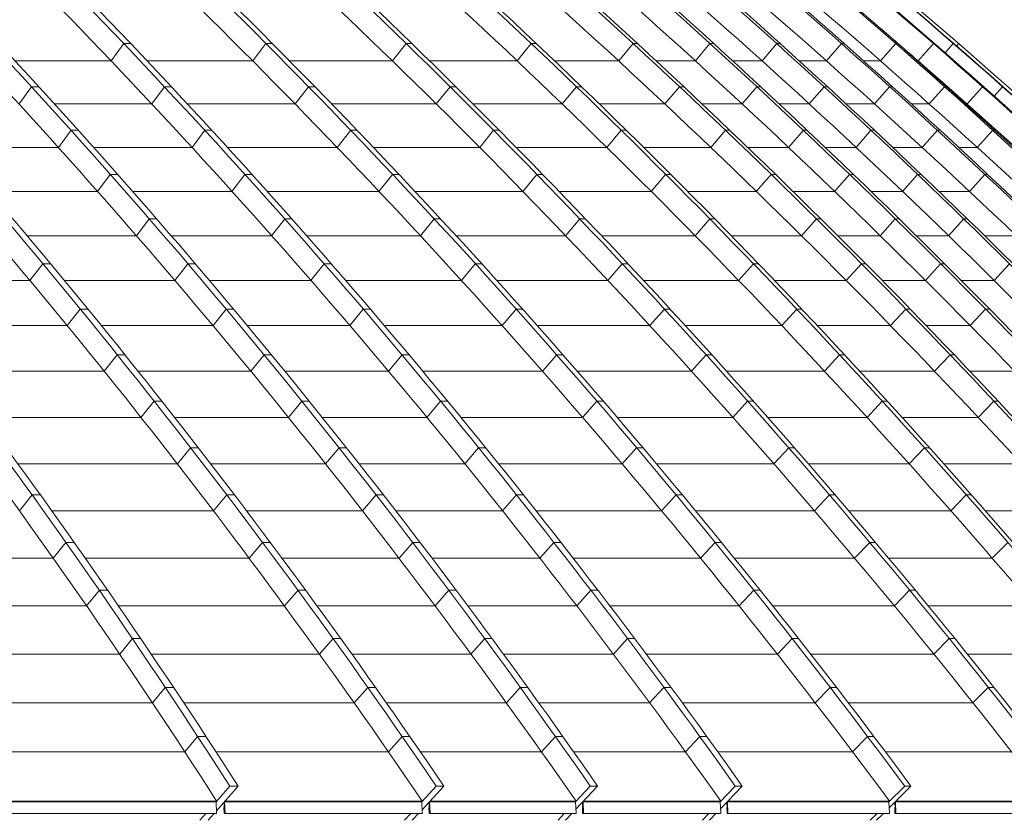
# Model space of a CAD drawing. Header units: millimetres. Extents: x 98865 to 469195, y -12752 to 43452.
# Tile 64 of 98: x 301698 to 305157, y 29837 to 32650. Entities that reach past the tile are written whole.
import ezdxf

# ---------------------------------------------------------------- set-up
doc = ezdxf.new("R2010")
doc.units = ezdxf.units.MM
doc.header["$LTSCALE"] = 0.05
doc.layers.get('0').update_dxf_attribs({"lineweight": 0})

# ---------------------------------------------------------------- blocks, each defined once
blk = doc.blocks.new('fjhhjhjj')
at = {"elevation": -8576.5}
for points in [[(70168.1, 24280.2, -0.050801), (73091.4, 23497.9, -0.044807), (75679, 22237.1, -0.041478), (78098.9, 20487.6, -0.038141), (80305.6, 18282.2, -0.034979), (82246.6, 15673.5)], [(70205.2, 24280.2, -0.048308), (73302.7, 23497.9, -0.043228), (76043.6, 22237.1, -0.039953), (78610.3, 20487.6, -0.037282), (80943.3, 18282.2, -0.035508), (82998.6, 15673.5)], [(70428, 24280.2, -0.047374), (73594.9, 23497.9, -0.042567), (76398.2, 22237.1, -0.040333), (79019.7, 20487.6, -0.038015), (81410.4, 18282.2, -0.035685), (83513.1, 15673.5)], [(70453.9, 24280.2, -0.047374), (73620.8, 23497.9, -0.042567), (76424, 22237.1, -0.040333), (79045.6, 20487.6, -0.038015), (81436.2, 18282.2, -0.035685), (83539, 15673.5)], [(70648.9, 24280.2, -0.046454), (73887, 23497.9, -0.041974), (76752.2, 22237.1, -0.039159), (79436, 20487.6, -0.037023), (81874.1, 18282.2, -0.035844), (84022.8, 15673.5)], [(70677.2, 24280.2, -0.044718), (74056.5, 23497.9, -0.040724), (77047.8, 22237.1, -0.039269), (79845.3, 20487.6, -0.037737), (82396.3, 18282.2, -0.036105), (84640.1, 15673.5)], [(70771.1, 24280.2, -0.043466), (74258.9, 23497.9, -0.039825), (77346.3, 22237.1, -0.038714), (80233.5, 20487.6, -0.037547), (82866.4, 18282.2, -0.036258), (85182.3, 15673.5)], [(70791, 24280.2, -0.043466), (74278.9, 23497.9, -0.039825), (77366.2, 22237.1, -0.038714), (80253.5, 20487.6, -0.037547), (82886.4, 18282.2, -0.036258), (85202.3, 15673.5)], [(70874.8, 24280.2, -0.042403), (74459.6, 23497.9, -0.039047), (77632.6, 22237.1, -0.038215), (80600.1, 20487.6, -0.037353), (83306.1, 18282.2, -0.036362), (85686.2, 15673.5)], [(70897.2, 24280.2, -0.041334), (74584.2, 23497.9, -0.038282), (77846.8, 22237.1, -0.037017), (80901.9, 20487.6, -0.036368), (83678.8, 18282.2, -0.036444), (86125.4, 15673.5)], [(71023.4, 24280.2, -0.040969), (74746.3, 23497.9, -0.037974), (78041.7, 22237.1, -0.037501), (81123.5, 20487.6, -0.037043), (83933.9, 18282.2, -0.036462), (86405.8, 15673.5)], [(71037, 24280.2, -0.040969), (74759.9, 23497.9, -0.037974), (78055.3, 22237.1, -0.037501), (81137.1, 20487.6, -0.037043), (83947.5, 18282.2, -0.036462), (86419.4, 15673.5)], [(71130.5, 24280.2, -0.040592), (74891.4, 23497.9, -0.037721), (78219.3, 22237.1, -0.038047), (81326, 20487.6, -0.037763), (84168.2, 18282.2, -0.036483), (86663.8, 15673.5)], [(71142.5, 24280.2, -0.039972), (74967, 23497.9, -0.018833), (76683.3, 22930.4, -0.018369), (78352.3, 22237.1, -0.018694), (79965.3, 21422.1, -0.018271), (81518.2, 20487.6, -0.018633), (83002.1, 19438.1, -0.01815), (84405.2, 18282.2, -0.018462), (85720.6, 17026.1, -0.018027), (86944.6, 15673.5)], [(71178.7, 24280.2, -0.039575), (75045, 23497.9, -0.036909), (78467.3, 22237.1, -0.036762), (81667.9, 20487.6, -0.036687), (84586.5, 18282.2, -0.03651), (87153.6, 15673.5)], [(71185.6, 24280.2, -0.039575), (75051.9, 23497.9, -0.036909), (78474.2, 22237.1, -0.036762), (81674.8, 20487.6, -0.036687), (84593.4, 18282.2, -0.01823), (85923.2, 17026.1, -0.018268), (87160.5, 15673.5)], [(71210.6, 24280.2, -0.039305), (75105.8, 23497.9, -0.0367), (78553.8, 22237.1, -0.036614), (81778.3, 20487.6, -0.036612), (84718.7, 18282.2, -0.036513), (87305, 15673.5)], [(71216, 24280.2, -0.039118), (75131.7, 23497.9, -0.036586), (78596.4, 22237.1, -0.039025), (81818.4, 20487.6, -0.039239), (84790.1, 18282.2, -0.036518), (87388.3, 15673.5)], [(87407.3, 15673.5, 0.18771), (71233.2, 24280.2)], [(70666.1, 24197.6, -0.042487), (73120.7, 23497.9, -0.044807), (75708.3, 22237.1, -0.041477), (78128.2, 20487.6, -0.038141), (80334.9, 18282.2, -0.034979), (82275.9, 15673.5)], [(70666.2, 24197.6, -0.0412), (73275.8, 23497.9, -0.043228), (76016.7, 22237.1, -0.040078), (78582.7, 20487.6, -0.037418), (80916.3, 18282.2, -0.035508), (82971.7, 15673.5)], [(71190.4, 24197.6, -0.037923), (74034.3, 23497.9, -0.040724), (77025.6, 22237.1, -0.039269), (79823.1, 20487.6, -0.037737), (82374, 18282.2, -0.036105), (84617.9, 15673.5)], [(71191.1, 24197.6, -0.039031), (73911.7, 23497.9, -0.041973), (76777, 22237.1, -0.039281), (79460.1, 20487.6, -0.037158), (81898.9, 18282.2, -0.035844), (84047.5, 15673.5)], [(71466.5, 24197.6, -0.035573), (74477.2, 23497.9, -0.039047), (77650.3, 22237.1, -0.038215), (80617.7, 20487.6, -0.037353), (83323.7, 18282.2, -0.036362), (85703.9, 15673.5)], [(71466.8, 24197.6, -0.035058), (74569.4, 23497.9, -0.038282), (77831.9, 22237.1, -0.037134), (80886.2, 20487.6, -0.036499), (83664, 18282.2, -0.036444), (86110.5, 15673.5)], [(71742.1, 24197.6, -0.033744), (74957.6, 23497.9, -0.037215), (78342.9, 22237.1, -0.036977), (81508.8, 20487.6, -0.018395), (82992.7, 19438.1, -0.036624), (85711.2, 17026.1, -0.018179), (86935.2, 15673.5)], [(71742.7, 24197.6, -0.034203), (74903.7, 23497.9, -0.037721), (78231.6, 22237.1, -0.038047), (81338.3, 20487.6, -0.037763), (84180.5, 18282.2, -0.036483), (86676.1, 15673.5)], [(71781.4, 24205.7, -0.033617), (75130.3, 23497.9, -0.036586), (78595.1, 22237.1, -0.039142), (81816.2, 20487.6, -0.039364), (84788.7, 18282.2, -0.036518), (87387, 15673.5)], [(71781.4, 24205.7, -0.033628), (75110.2, 23497.9, -0.0367), (78558.1, 22237.1, -0.036614), (81782.6, 20487.6, -0.036612), (84723, 18282.2, -0.036513), (87309.4, 15673.5)], [(72241.4, 23708.6, -0.014968), (73074.5, 23420, -0.044807), (75653.7, 22163.2, -0.041477), (78065.9, 20419.3, -0.038788), (80265.5, 18221, -0.034841), (82200.7, 15620.6)], [(72693.9, 23702.7, -0.013612), (73576.5, 23420, -0.042568), (76370.8, 22163.2, -0.040333), (78984.1, 20419.3, -0.038016), (81367, 18221, -0.035579), (83463.4, 15620.6)], [(73403.4, 23572.4, -0.006913), (73868.8, 23420, -0.041972), (76724.7, 22163.2, -0.040001), (79395.2, 20419.3, -0.037946), (81830.1, 18221, -0.035806), (83972, 15620.6)], [(73970.8, 23146.1, -0.03225), (75989.6, 22163.2, -0.04069), (78544.3, 20419.3, -0.038083), (80873.6, 18221, -0.035317), (82923.1, 15620.6)], [(74998, 23162.2, -0.030221), (77316.1, 22163.2, -0.038714), (80194.1, 20419.3, -0.037547), (82818.6, 18221, -0.036142), (85127.6, 15620.6)], [(75777.1, 22957.7, -0.022808), (77601.7, 22163.2, -0.038215), (80559.6, 20419.3, -0.037353), (83256.9, 18221, -0.036235), (85630, 15620.6)], [(75658.4, 22798.2, -0.018608), (76996.5, 22163.2, -0.039269), (79785, 20419.3, -0.037737), (82327.7, 18221, -0.035982), (84564.9, 15620.6)], [(77688.3, 22312, -0.003817), (78009.6, 22163.2, -0.037501), (81081.6, 20419.3, -0.037044), (83882.9, 18221, -0.036366), (86347.4, 15620.6)], [(77794.1, 22165.9, -0.000068), (77799.7, 22163.2, -0.037709), (80840.5, 20419.3, -0.037139), (83613.1, 18221, -0.036265), (86052.7, 15620.6)], [(79048.6, 21738.9, -0.027257), (81289, 20419.3, -0.036964), (84117.1, 18221, -0.036447), (86604.8, 15620.6)], [(80679.6, 20911.8, -0.009501), (81465.7, 20419.3, -0.036794), (84343.4, 18221, -0.036383), (86875.2, 15620.6)], [(81527.7, 20481.3, -0.001159), (81624.2, 20419.3, -0.036687), (84533.4, 18221, -0.036391), (87093, 15620.6)], [(84502.6, 18361.5, -0.002145), (84665.2, 18221, -0.036391), (87243.9, 15620.6)], [(81426, 15576.7), (82198.2, 15576.7, 0.423934), (82200.2, 15578.8), (82198.9, 15618.5)], [(82229.5, 15576.7), (82920.6, 15576.7, 0.425017), (82922.6, 15578.8), (82921.2, 15618.5)], [(82949.6, 15576.7), (83461.4, 15576.7, 0.428869), (83463.4, 15578.8), (83461.4, 15618.5)], [(83489.4, 15576.7), (83969.9, 15576.7, 0.428306), (83971.9, 15578.8), (83970, 15618.5)], [(83995.4, 15576.7), (84562.7, 15576.7, 0.428784), (84564.7, 15578.8), (84562.7, 15618.5)], [(84585.6, 15576.7), (85125.1, 15576.7, 0.426902), (85127.1, 15578.8), (85125.4, 15618.5)], [(82227.1, 15578.3, 0.959558), (82230.5, 15578.4)], [(82227.8, 15578.4, 1.002755), (82229.8, 15578.4)], [(82947.1, 15578.3, 0.959558), (82950.4, 15578.4)], [(82947.8, 15578.4, 1.002755), (82949.8, 15578.4)], [(83486.3, 15578.3, 0.959558), (83489.6, 15578.4)], [(83487, 15578.4, 1.002755), (83489, 15578.4)], [(83993.7, 15578.3, 0.959558), (83997.1, 15578.4)], [(83994.4, 15578.4, 1.002755), (83996.4, 15578.4)], [(84583.9, 15578.3, 0.959558), (84587.3, 15578.4)], [(84584.6, 15578.4, 1.002755), (84586.6, 15578.4)]]:
    blk.add_lwpolyline(points, format="xyb", dxfattribs=at)
for points in [[(81874.1, 18282.2), (81830.1, 18221)], [(81874.1, 18282.2), (81898.9, 18282.2)], [(82374, 18282.2), (82327.7, 18221)], [(82374, 18282.2), (82396.3, 18282.2)], [(82866.4, 18282.2), (82818.6, 18221)], [(82866.4, 18282.2), (82886.4, 18282.2)], [(83306.1, 18282.2), (83256.9, 18221)], [(83306.1, 18282.2), (83323.7, 18282.2)], [(83664, 18282.2), (83613.1, 18221)], [(83664, 18282.2), (83678.8, 18282.2)], [(83933.9, 18282.2), (83882.9, 18221)], [(83933.9, 18282.2), (83947.5, 18282.2)], [(84168.2, 18282.2), (84117.1, 18221)], [(84168.2, 18282.2), (84180.5, 18282.2)], [(84395.8, 18282.2), (84343.4, 18221)], [(84395.8, 18282.2), (84405.2, 18282.2)], [(84586.5, 18282.2), (84533.4, 18221)], [(84586.5, 18282.2), (84593.4, 18282.2)], [(84718.7, 18282.2), (84665.2, 18221)], [(84718.7, 18282.2), (84723, 18282.2)], [(84788.7, 18282.2), (84760.2, 18249.8)], [(84788.7, 18282.2), (84790.1, 18282.2)], [(84808.1, 18282.2), (84800.3, 18273.3)], [(81493, 18221), (81830.1, 18221)], [(81957, 18221), (82327.7, 18221)], [(82456.9, 18221), (82818.6, 18221)], [(82949, 18221), (83256.9, 18221)], [(83388.1, 18221), (83613.1, 18221)], [(83745, 18221), (83882.9, 18221)], [(84014.3, 18221), (84117.1, 18221)], [(84248.1, 18221), (84343.4, 18221)], [(84473.9, 18221), (84533.4, 18221)], [(84662.8, 18221), (84665.2, 18221)], [(81506.5, 18069.9), (81550.3, 18130.6)], [(81550.3, 18130.6), (81576.1, 18130.6)], [(81972.7, 18069.9), (82017.1, 18130.6)], [(82017.1, 18130.6), (82041.9, 18130.6)], [(82476.6, 18069.9), (82523.4, 18130.6)], [(82523.4, 18130.6), (82545.6, 18130.6)], [(82972.3, 18069.9), (83020.6, 18130.6)], [(83020.6, 18130.6), (83040.6, 18130.6)], [(83414.9, 18069.9), (83464.6, 18130.6)], [(83464.6, 18130.6), (83482.3, 18130.6)], [(83775.6, 18069.9), (83827, 18130.6)], [(83827, 18130.6), (83841.8, 18130.6)], [(84047.1, 18069.9), (84098.6, 18130.6)], [(84098.6, 18130.6), (84112.2, 18130.6)], [(84282.9, 18069.9), (84334.5, 18130.6)], [(84334.5, 18130.6), (84346.8, 18130.6)], [(84512, 18069.9), (84565.1, 18130.6)], [(84565.1, 18130.6), (84574.6, 18130.6)], [(84757.6, 18130.6), (84704, 18069.9)], [(84757.6, 18130.6), (84764.5, 18130.6)], [(84891.1, 18130.6), (84837, 18069.9)], [(84891.1, 18130.6), (84895.4, 18130.6)], [(84932.4, 18097.7), (84961.9, 18130.6)], [(84961.9, 18130.6), (84963.3, 18130.6)], [(81631.5, 18069.9), (81972.7, 18069.9)], [(82098.5, 18069.9), (82476.6, 18069.9)], [(82604.7, 18069.9), (82972.3, 18069.9)], [(83101.6, 18069.9), (83414.9, 18069.9)], [(83545, 18069.9), (83775.6, 18069.9)], [(83906.3, 18069.9), (84047.1, 18069.9)], [(84177.3, 18069.9), (84282.9, 18069.9)], [(84412.6, 18069.9), (84512, 18069.9)], [(84641.5, 18069.9), (84704, 18069.9)], [(84832.1, 18069.9), (84837, 18069.9)], [(81644.9, 17917.2), (81689.2, 17977.4)], [(81689.2, 17977.4), (81715, 17977.4)], [(82114.2, 17917.2), (82159.1, 17977.4)], [(82159.1, 17977.4), (82183.9, 17977.4)], [(82624.4, 17917.2), (82671.7, 17977.4)], [(82671.7, 17977.4), (82693.9, 17977.4)], [(83124.8, 17917.2), (83173.7, 17977.4)], [(83173.7, 17977.4), (83193.7, 17977.4)], [(83571.7, 17917.2), (83621.9, 17977.4)], [(83621.9, 17977.4), (83639.6, 17977.4)], [(83936.8, 17917.2), (83988.7, 17977.4)], [(83988.7, 17977.4), (84003.6, 17977.4)], [(84210, 17917.2), (84262, 17977.4)], [(84262, 17977.4), (84275.6, 17977.4)], [(84447.3, 17917.2), (84499.5, 17977.4)], [(84499.5, 17977.4), (84511.8, 17977.4)], [(84679.4, 17917.2), (84733, 17977.4)], [(84733, 17977.4), (84742.6, 17977.4)], [(84927.3, 17977.4), (84873.1, 17917.2)], [(84927.3, 17977.4), (84934.2, 17977.4)], [(81268.5, 17917.2), (81644.9, 17917.2)], [(81769, 17917.2), (82114.2, 17917.2)], [(82239, 17917.2), (82624.4, 17917.2)], [(82751.5, 17917.2), (83124.8, 17917.2)], [(83253.1, 17917.2), (83571.7, 17917.2)], [(83700.7, 17917.2), (83936.8, 17917.2)], [(84066.4, 17917.2), (84210, 17917.2)], [(84339, 17917.2), (84447.3, 17917.2)], [(84575.9, 17917.2), (84679.4, 17917.2)], [(84807.8, 17917.2), (84873.1, 17917.2)], [(81827, 17822.7), (81782.3, 17763)], [(81827, 17822.7), (81852.9, 17822.7)], [(82254.6, 17763), (82300, 17822.7)], [(82300, 17822.7), (82324.7, 17822.7)], [(82771, 17763), (82818.8, 17822.7)], [(82818.8, 17822.7), (82841, 17822.7)], [(83276.2, 17763), (83325.5, 17822.7)], [(83325.5, 17822.7), (83345.5, 17822.7)], [(83727.2, 17763), (83778, 17822.7)], [(83778, 17822.7), (83795.7, 17822.7)], [(84096.7, 17763), (84149.1, 17822.7)], [(84149.1, 17822.7), (84164, 17822.7)], [(84371.5, 17763), (84424.1, 17822.7)], [(84424.1, 17822.7), (84437.7, 17822.7)], [(84610.5, 17763), (84663.2, 17822.7)], [(84663.2, 17822.7), (84675.5, 17822.7)], [(84845.4, 17763), (84899.6, 17822.7)], [(84899.6, 17822.7), (84909.2, 17822.7)], [(81401.9, 17763), (81782.3, 17763)], [(81905.4, 17763), (82254.6, 17763)], [(82378.4, 17763), (82771, 17763)], [(82897.1, 17763), (83276.2, 17763)], [(83403.4, 17763), (83727.2, 17763)], [(83855.2, 17763), (84096.7, 17763)], [(84225.2, 17763), (84371.5, 17763)], [(84499.5, 17763), (84610.5, 17763)], [(84737.9, 17763), (84845.4, 17763)], [(81963.8, 17666.4), (81918.6, 17607.2)], [(81963.8, 17666.4), (81989.7, 17666.4)], [(82393.9, 17607.2), (82439.7, 17666.4)], [(82439.7, 17666.4), (82464.5, 17666.4)], [(82916.5, 17607.2), (82964.8, 17666.4)], [(82964.8, 17666.4), (82987, 17666.4)], [(83426.3, 17607.2), (83476.2, 17666.4)], [(83476.2, 17666.4), (83496.1, 17666.4)], [(83881.5, 17607.2), (83932.8, 17666.4)], [(83932.8, 17666.4), (83950.5, 17666.4)], [(84255.3, 17607.2), (84308.3, 17666.4)], [(84308.3, 17666.4), (84323.1, 17666.4)], [(84531.8, 17607.2), (84584.9, 17666.4)], [(84584.9, 17666.4), (84598.5, 17666.4)], [(84772.3, 17607.2), (84825.5, 17666.4)], [(84825.5, 17666.4), (84837.8, 17666.4)], [(81534.2, 17607.2), (81918.6, 17607.2)], [(82040.9, 17607.2), (82393.9, 17607.2)], [(82516.8, 17607.2), (82916.5, 17607.2)], [(83041.6, 17607.2), (83426.3, 17607.2)], [(83552.5, 17607.2), (83881.5, 17607.2)], [(84008.4, 17607.2), (84255.3, 17607.2)], [(84382.7, 17607.2), (84531.8, 17607.2)], [(84658.7, 17607.2), (84772.3, 17607.2)], [(84898.6, 17607.2), (85010, 17607.2)], [(81544.9, 17449.9), (81589.9, 17508.6)], [(81589.9, 17508.6), (81616.8, 17508.6)], [(82053.9, 17449.9), (82099.5, 17508.6)], [(82099.5, 17508.6), (82125.3, 17508.6)], [(82532, 17449.9), (82578.3, 17508.6)], [(82578.3, 17508.6), (82603.1, 17508.6)], [(83060.8, 17449.9), (83109.5, 17508.6)], [(83109.5, 17508.6), (83131.7, 17508.6)], [(83575.2, 17449.9), (83625.6, 17508.6)], [(83625.6, 17508.6), (83645.5, 17508.6)], [(84034.6, 17449.9), (84086.3, 17508.6)], [(84086.3, 17508.6), (84104, 17508.6)], [(84412.6, 17449.9), (84466.1, 17508.6)], [(84466.1, 17508.6), (84480.9, 17508.6)], [(84690.7, 17449.9), (84744.3, 17508.6)], [(84744.3, 17508.6), (84757.9, 17508.6)], [(84932.7, 17449.9), (84986.4, 17508.6)], [(81016.9, 17449.9), (81544.9, 17449.9)], [(81665.5, 17449.9), (82053.9, 17449.9)], [(82175.2, 17449.9), (82532, 17449.9)], [(82654.1, 17449.9), (83060.8, 17449.9)], [(83184.9, 17449.9), (83575.2, 17449.9)], [(83700.4, 17449.9), (84034.6, 17449.9)], [(84160.4, 17449.9), (84412.6, 17449.9)], [(84538.9, 17449.9), (84690.7, 17449.9)], [(84816.5, 17449.9), (84932.7, 17449.9)], [(81676, 17291.1), (81721.4, 17349.3)], [(81721.4, 17349.3), (81748.3, 17349.3)], [(82188, 17291.1), (82234, 17349.3)], [(82234, 17349.3), (82259.9, 17349.3)], [(82669.1, 17291.1), (82715.8, 17349.3)], [(82715.8, 17349.3), (82740.6, 17349.3)], [(83203.8, 17291.1), (83253, 17349.3)], [(83253, 17349.3), (83275.3, 17349.3)], [(83722.9, 17291.1), (83773.7, 17349.3)], [(83773.7, 17349.3), (83793.7, 17349.3)], [(84186.3, 17291.1), (84238.6, 17349.3)], [(84238.6, 17349.3), (84256.2, 17349.3)], [(84568.5, 17291.1), (84622.5, 17349.3)], [(84622.5, 17349.3), (84637.4, 17349.3)], [(84848.3, 17291.1), (84902.4, 17349.3)], [(84902.4, 17349.3), (84916, 17349.3)], [(81139.9, 17291.1), (81676, 17291.1)], [(81795.8, 17291.1), (82188, 17291.1)], [(82308.4, 17291.1), (82669.1, 17291.1)], [(82790.2, 17291.1), (83203.8, 17291.1)], [(83327, 17291.1), (83722.9, 17291.1)], [(83847.1, 17291.1), (84186.3, 17291.1)], [(84311.2, 17291.1), (84568.5, 17291.1)], [(84693.8, 17291.1), (84848.3, 17291.1)], [(81806, 17130.8), (81851.8, 17188.4)], [(81851.8, 17188.4), (81878.7, 17188.4)], [(82321, 17130.8), (82367.4, 17188.4)], [(82367.4, 17188.4), (82393.3, 17188.4)], [(82804.9, 17130.8), (82852.1, 17188.4)], [(82852.1, 17188.4), (82876.9, 17188.4)], [(83345.7, 17130.8), (83395.3, 17188.4)], [(83395.3, 17188.4), (83417.5, 17188.4)], [(83869.3, 17130.8), (83920.5, 17188.4)], [(83920.5, 17188.4), (83940.5, 17188.4)], [(84336.8, 17130.8), (84389.5, 17188.4)], [(84389.5, 17188.4), (84407.1, 17188.4)], [(84723.2, 17130.8), (84777.6, 17188.4)], [(84777.6, 17188.4), (84792.5, 17188.4)], [(81261.9, 17130.8), (81806, 17130.8)], [(81924.9, 17130.8), (82321, 17130.8)], [(82440.5, 17130.8), (82804.9, 17130.8)], [(82925.1, 17130.8), (83345.7, 17130.8)], [(83468, 17130.8), (83869.3, 17130.8)], [(83992.5, 17130.8), (84336.8, 17130.8)], [(84460.6, 17130.8), (84723.2, 17130.8)], [(84847.4, 17130.8), (85004.5, 17130.8)], [(81981, 17026.1), (81934.9, 16968.9)], [(81981, 17026.1), (82008, 17026.1)], [(82499.6, 17026.1), (82452.8, 16968.9)], [(82499.6, 17026.1), (82525.5, 17026.1)], [(82987.2, 17026.1), (82939.6, 16968.9)], [(82987.2, 17026.1), (83011.9, 17026.1)], [(83536.4, 17026.1), (83486.3, 16968.9)], [(83536.4, 17026.1), (83558.6, 17026.1)], [(84066.1, 17026.1), (84014.4, 16968.9)], [(84066.1, 17026.1), (84086, 17026.1)], [(84539, 17026.1), (84485.9, 16968.9)], [(84539, 17026.1), (84556.7, 17026.1)], [(84931.3, 17026.1), (84876.4, 16968.9)], [(84931.3, 17026.1), (84946.2, 17026.1)], [(81382.8, 16968.9), (81934.9, 16968.9)], [(82052.9, 16968.9), (82452.8, 16968.9)], [(82571.5, 16968.9), (82939.6, 16968.9)], [(83058.9, 16968.9), (83486.3, 16968.9)], [(83607.6, 16968.9), (84014.4, 16968.9)], [(84136.7, 16968.9), (84485.9, 16968.9)], [(84608.7, 16968.9), (84876.4, 16968.9)], [(82062.8, 16805.4), (82109.3, 16862.1)], [(82109.3, 16862.1), (82136.2, 16862.1)], [(82583.5, 16805.4), (82630.8, 16862.1)], [(82630.8, 16862.1), (82656.6, 16862.1)], [(83073.2, 16805.4), (83121.2, 16862.1)], [(83121.2, 16862.1), (83145.9, 16862.1)], [(83625.8, 16805.4), (83676.3, 16862.1)], [(83676.3, 16862.1), (83698.5, 16862.1)], [(84158.3, 16805.4), (84210.4, 16862.1)], [(84210.4, 16862.1), (84230.4, 16862.1)], [(84633.8, 16805.4), (84687.4, 16862.1)], [(84687.4, 16862.1), (84705.1, 16862.1)], [(81502.8, 16805.4), (82062.8, 16805.4)], [(82179.9, 16805.4), (82583.5, 16805.4)], [(82701.4, 16805.4), (83073.2, 16805.4)], [(83191.7, 16805.4), (83625.8, 16805.4)], [(83746.2, 16805.4), (84158.3, 16805.4)], [(84279.7, 16805.4), (84633.8, 16805.4)], [(84755.7, 16805.4), (85028.5, 16805.4)], [(81508.1, 16640.5), (81552.2, 16696.6)], [(81552.2, 16696.6), (81581.4, 16696.6)], [(82189.4, 16640.5), (82236.3, 16696.6)], [(82236.3, 16696.6), (82263.2, 16696.6)], [(82713.1, 16640.5), (82760.7, 16696.6)], [(82760.7, 16696.6), (82786.6, 16696.6)], [(83205.5, 16640.5), (83253.9, 16696.6)], [(83253.9, 16696.6), (83278.7, 16696.6)], [(83764, 16640.5), (83814.9, 16696.6)], [(83814.9, 16696.6), (83837.1, 16696.6)], [(84301, 16640.5), (84353.5, 16696.6)], [(84353.5, 16696.6), (84373.5, 16696.6)], [(84780.4, 16640.5), (84834.4, 16696.6)], [(84834.4, 16696.6), (84852.1, 16696.6)], [(81621.6, 16640.5), (82189.4, 16640.5)], [(82305.7, 16640.5), (82713.1, 16640.5)], [(82830.1, 16640.5), (83205.5, 16640.5)], [(83323.2, 16640.5), (83764, 16640.5)], [(83883.5, 16640.5), (84301, 16640.5)], [(84421.4, 16640.5), (84780.4, 16640.5)], [(84901.3, 16640.5), (85179.2, 16640.5)], [(81626.6, 16474.1), (81671, 16529.6)], [(81671, 16529.6), (81700.2, 16529.6)], [(82314.9, 16474.1), (82362.1, 16529.6)], [(82362.1, 16529.6), (82389, 16529.6)], [(82841.4, 16474.1), (82889.4, 16529.6)], [(82889.4, 16529.6), (82915.2, 16529.6)], [(83336.6, 16474.1), (83385.4, 16529.6)], [(83385.4, 16529.6), (83410.2, 16529.6)], [(83900.9, 16474.1), (83952.2, 16529.6)], [(83952.2, 16529.6), (83974.4, 16529.6)], [(84442.2, 16474.1), (84495.1, 16529.6)], [(84495.1, 16529.6), (84515.1, 16529.6)], [(84925.6, 16474.1), (84980, 16529.6)], [(80962.6, 16474.1), (81626.6, 16474.1)], [(81739.3, 16474.1), (82314.9, 16474.1)], [(82430.4, 16474.1), (82841.4, 16474.1)], [(82957.6, 16474.1), (83336.6, 16474.1)], [(83453.4, 16474.1), (83900.9, 16474.1)], [(84019.5, 16474.1), (84442.2, 16474.1)], [(84561.7, 16474.1), (84925.6, 16474.1)], [(81743.9, 16306.2), (81788.6, 16361.2)], [(81788.6, 16361.2), (81817.9, 16361.2)], [(82439.1, 16306.2), (82486.6, 16361.2)], [(82486.6, 16361.2), (82513.5, 16361.2)], [(82968.4, 16306.2), (83016.8, 16361.2)], [(83016.8, 16361.2), (83042.6, 16361.2)], [(83466.3, 16306.2), (83515.6, 16361.2)], [(83515.6, 16361.2), (83540.3, 16361.2)], [(84036.5, 16306.2), (84088.1, 16361.2)], [(84088.1, 16361.2), (84110.3, 16361.2)], [(84582.1, 16306.2), (84635.4, 16361.2)], [(84635.4, 16361.2), (84655.4, 16361.2)], [(81072.9, 16306.2), (81743.9, 16306.2)], [(81855.8, 16306.2), (82439.1, 16306.2)], [(82553.7, 16306.2), (82968.4, 16306.2)], [(83083.8, 16306.2), (83466.3, 16306.2)], [(83582.4, 16306.2), (84036.5, 16306.2)], [(84154.2, 16306.2), (84582.1, 16306.2)], [(84700.7, 16306.2), (85069.3, 16306.2)], [(81860, 16136.9), (81905, 16191.4)], [(81905, 16191.4), (81934.2, 16191.4)], [(82562.1, 16136.9), (82609.8, 16191.4)], [(82609.8, 16191.4), (82636.8, 16191.4)], [(83094.2, 16136.9), (83142.9, 16191.4)], [(83142.9, 16191.4), (83168.7, 16191.4)], [(83594.8, 16136.9), (83644.4, 16191.4)], [(83644.4, 16191.4), (83669.2, 16191.4)], [(84170.6, 16136.9), (84222.7, 16191.4)], [(84222.7, 16191.4), (84244.9, 16191.4)], [(84720.6, 16136.9), (84774.3, 16191.4)], [(84774.3, 16191.4), (84794.3, 16191.4)], [(81182.1, 16136.9), (81860, 16136.9)], [(81971.1, 16136.9), (82562.1, 16136.9)], [(82675.8, 16136.9), (83094.2, 16136.9)], [(83208.7, 16136.9), (83594.8, 16136.9)], [(83710, 16136.9), (84170.6, 16136.9)], [(84287.5, 16136.9), (84720.6, 16136.9)], [(84838.3, 16136.9), (85211.7, 16136.9)], [(81974.8, 15966.2), (82020.1, 16020.2)], [(82020.1, 16020.2), (82049.4, 16020.2)], [(82683.7, 15966.2), (82731.8, 16020.2)], [(82731.8, 16020.2), (82758.7, 16020.2)], [(83218.6, 15966.2), (83267.6, 16020.2)], [(83267.6, 16020.2), (83293.5, 16020.2)], [(83721.9, 15966.2), (83771.9, 16020.2)], [(83771.9, 16020.2), (83796.7, 16020.2)], [(84303.5, 15966.2), (84355.8, 16020.2)], [(84355.8, 16020.2), (84378, 16020.2)], [(84857.7, 15966.2), (84911.7, 16020.2)], [(84911.7, 16020.2), (84931.7, 16020.2)], [(81290.1, 15966.2), (81974.8, 15966.2)], [(82085.2, 15966.2), (82683.7, 15966.2)], [(82796.7, 15966.2), (83218.6, 15966.2)], [(83332.3, 15966.2), (83721.9, 15966.2)], [(83836.3, 15966.2), (84303.5, 15966.2)], [(84419.5, 15966.2), (84857.7, 15966.2)], [(82088.4, 15794.1), (82134, 15847.5)], [(82134, 15847.5), (82163.3, 15847.5)], [(82804.1, 15794.1), (82852.4, 15847.5)], [(82852.4, 15847.5), (82879.4, 15847.5)], [(83341.7, 15794.1), (83391.1, 15847.5)], [(83391.1, 15847.5), (83416.9, 15847.5)], [(83847.7, 15794.1), (83898, 15847.5)], [(83898, 15847.5), (83922.8, 15847.5)], [(84434.9, 15794.1), (84487.6, 15847.5)], [(84487.6, 15847.5), (84509.8, 15847.5)], [(81396.9, 15794.1), (82088.4, 15794.1)], [(82198.1, 15794.1), (82804.1, 15794.1)], [(82916.2, 15794.1), (83341.7, 15794.1)], [(83454.6, 15794.1), (83847.7, 15794.1)], [(83961.3, 15794.1), (84434.9, 15794.1)], [(84550, 15794.1), (84993.4, 15794.1)], [(82246.6, 15673.5), (82198.9, 15618.5)], [(82275.9, 15673.5), (82200, 15586)], [(82246.6, 15673.5), (82275.9, 15673.5)], [(82971.7, 15673.5), (82921.2, 15618.5)], [(82998.6, 15673.5), (82922.2, 15590.3)], [(82971.7, 15673.5), (82998.6, 15673.5)], [(83513.1, 15673.5), (83461.4, 15618.5)], [(83539, 15673.5), (83462.7, 15592.4)], [(83513.1, 15673.5), (83539, 15673.5)], [(84022.8, 15673.5), (83970, 15618.5)], [(84047.5, 15673.5), (83971.1, 15594)], [(84022.8, 15673.5), (84047.5, 15673.5)], [(84617.9, 15673.5), (84562.7, 15618.5)], [(84640.1, 15673.5), (84563.8, 15597.4)], [(84617.9, 15673.5), (84640.1, 15673.5)], [(81426, 15618.5), (82198.9, 15618.5)], [(81426.1, 15619.3), (82199.6, 15619.3)], [(81427.1, 15620.6), (82200.7, 15620.6)], [(81427.1, 15620.6), (82200.7, 15620.6)], [(82198.9, 15618.5), (82198.4, 15619.3)], [(82226.9, 15617), (82228.5, 15578.4)], [(82227.5, 15617.8), (82229.1, 15578.4)], [(82228.2, 15618.5), (82229.8, 15578.4)], [(82228.8, 15618.5), (82228.5, 15619)], [(82228.8, 15618.5), (82921.2, 15618.5)], [(82228.8, 15618.5), (82230.5, 15578.4)], [(82228.9, 15619.3), (82921.9, 15619.3)], [(82230, 15620.6), (82923.1, 15620.6)], [(82230, 15620.6), (82923.1, 15620.6)], [(82921.2, 15618.5), (82920.6, 15619.3)], [(82946.8, 15617.1), (82948.4, 15578.4)], [(82947.5, 15617.8), (82949.1, 15578.4)], [(82948.1, 15618.5), (82949.8, 15578.4)], [(82948.8, 15618.5), (82948.5, 15618.9)], [(82948.8, 15618.5), (83461.4, 15618.5)], [(82948.8, 15618.5), (82950.4, 15578.4)], [(82948.9, 15619.3), (83462.2, 15619.3)], [(82950.1, 15620.6), (83463.4, 15620.6)], [(82950.1, 15620.6), (83463.4, 15620.6)], [(83461.4, 15618.5), (83460.9, 15619.3)], [(83486, 15617.1), (83487.6, 15578.4)], [(83486.7, 15617.8), (83488.3, 15578.4)], [(83487.3, 15618.5), (83489, 15578.4)], [(83488, 15618.5), (83487.7, 15618.9)], [(83488, 15618.5), (83970, 15618.5)], [(83488, 15618.5), (83489.6, 15578.4)], [(83488.1, 15619.3), (83970.8, 15619.3)], [(83489.3, 15620.6), (83972, 15620.6)], [(83489.3, 15620.6), (83972, 15620.6)], [(83970, 15618.5), (83969.4, 15619.3)], [(83993.4, 15617.2), (83995, 15578.4)], [(83994.1, 15617.8), (83995.7, 15578.4)], [(83994.7, 15618.5), (83996.4, 15578.4)], [(83995.4, 15618.5), (83995.1, 15618.9)], [(83995.4, 15618.5), (83997.1, 15578.4)], [(83995.5, 15619.3), (84563.5, 15619.3)], [(83996.1, 15618.5), (83995.5, 15619.3)], [(83996.1, 15618.5), (84562.7, 15618.5)], [(83996.8, 15620.6), (84564.9, 15620.6)], [(83996.8, 15620.6), (84564.9, 15620.6)], [(84562.7, 15618.5), (84562.1, 15619.3)], [(84583.6, 15617.2), (84585.2, 15578.4)], [(84584.3, 15617.9), (84585.9, 15578.4)], [(84584.9, 15618.5), (84586.6, 15578.4)], [(84585.6, 15618.5), (84585.3, 15618.9)], [(84585.6, 15618.5), (85125.4, 15618.5)], [(84585.6, 15618.5), (84587.3, 15578.4)], [(84585.8, 15619.3), (85126.2, 15619.3)], [(84587.1, 15620.6), (85127.6, 15620.6)], [(84587.1, 15620.6), (85127.6, 15620.6)], [(82162.6, 15576.7), (82142.2, 15553.2)], [(82191.9, 15576.7), (82171.5, 15553.2)], [(82226.3, 15597.9), (82227.7, 15597.9)], [(82226.3, 15597.9), (82227.7, 15597.9)], [(82226.3, 15597.9), (82227.1, 15578.3)], [(82226.3, 15597.9), (82227.7, 15597.9)], [(82227, 15597.9), (82227.8, 15578.3)], [(82228.5, 15578.4), (82229.8, 15578.4)], [(82882.8, 15576.7), (82861.2, 15553.2)], [(82909.7, 15576.7), (82888.1, 15553.2)], [(82946.3, 15597.9), (82947.6, 15597.9)], [(82946.3, 15597.9), (82947.6, 15597.9)], [(82946.3, 15597.9), (82947.1, 15578.3)], [(82946.3, 15597.9), (82947.6, 15597.9)], [(82947, 15597.9), (82947.8, 15578.3)], [(82948.4, 15578.4), (82949.8, 15578.4)], [(83422.2, 15576.7), (83400, 15553.2)], [(83448, 15576.7), (83425.9, 15553.2)], [(83485.5, 15597.9), (83486.8, 15597.9)], [(83485.5, 15597.9), (83486.8, 15597.9)], [(83485.5, 15597.9), (83486.3, 15578.3)], [(83485.5, 15597.9), (83486.8, 15597.9)], [(83486.1, 15597.9), (83487, 15578.3)], [(83487.6, 15578.4), (83489, 15578.4)], [(83929.8, 15576.7), (83907.2, 15553.2)], [(83954.6, 15576.7), (83932, 15553.2)], [(83992.9, 15597.9), (83994.2, 15597.9)], [(83992.9, 15597.9), (83994.2, 15597.9)], [(83992.9, 15597.9), (83993.7, 15578.3)], [(83992.9, 15597.9), (83994.2, 15597.9)], [(83993.6, 15597.9), (83994.4, 15578.3)], [(83995, 15578.4), (83996.4, 15578.4)], [(84520.8, 15576.7), (84497.2, 15553.2)], [(84543, 15576.7), (84519.4, 15553.2)], [(84583.1, 15597.9), (84584.4, 15597.9)], [(84583.1, 15597.9), (84584.4, 15597.9)], [(84583.1, 15597.9), (84583.9, 15578.3)], [(84583.1, 15597.9), (84584.4, 15597.9)], [(84583.8, 15597.9), (84584.6, 15578.3)], [(84585.2, 15578.4), (84586.6, 15578.4)]]:
    blk.add_lwpolyline(points, dxfattribs=at)

msp = doc.modelspace()

# ---------------------------------------------------------------- block references
msp.add_blockref('fjhhjhjj', (220189.5, 14284, -85924.7))

doc.saveas('drawing.dxf')
